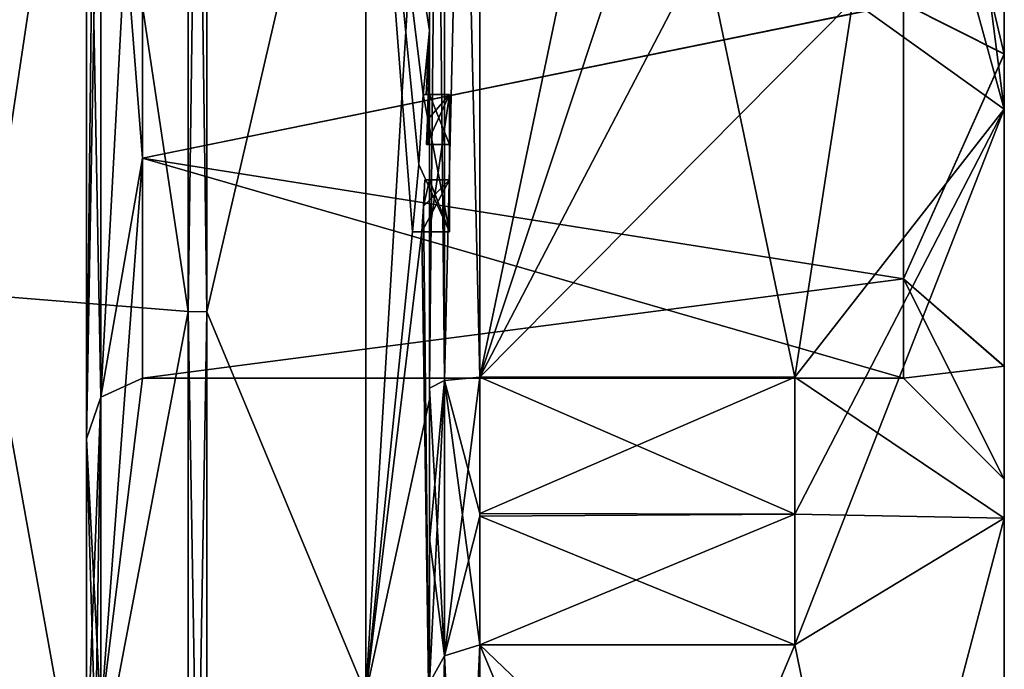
# Model space of a CAD drawing. Extents: x -23 to 470, y -2000 to 0.
# Tile 168 of 172: x 460.34 to 470.1, y -38.34 to -31.9. Entities that reach past the tile are written whole.
import ezdxf

# ---------------------------------------------------------------- set-up
doc = ezdxf.new("R2010")
doc.units = 0
doc.header["$LTSCALE"] = 64.024212
for name, color, linetype in [('1445', 7, 'CONTINUOUS'), ('1446', 7, 'CONTINUOUS'), ('1447', 7, 'CONTINUOUS'), ('1448', 7, 'CONTINUOUS'), ('1449', 7, 'CONTINUOUS'), ('1452', 7, 'CONTINUOUS'), ('1457', 7, 'CONTINUOUS'), ('1458', 7, 'CONTINUOUS'), ('1459', 7, 'CONTINUOUS'), ('1460', 7, 'CONTINUOUS'), ('1462', 7, 'CONTINUOUS'), ('1465', 7, 'CONTINUOUS'), ('1466', 7, 'CONTINUOUS'), ('1467', 7, 'CONTINUOUS'), ('1469', 7, 'CONTINUOUS'), ('1470', 7, 'CONTINUOUS'), ('1471', 7, 'CONTINUOUS'), ('1472', 7, 'CONTINUOUS'), ('1503', 7, 'CONTINUOUS'), ('1504', 7, 'CONTINUOUS'), ('1530', 7, 'CONTINUOUS'), ('1533', 7, 'CONTINUOUS'), ('1534', 7, 'CONTINUOUS'), ('1535', 7, 'CONTINUOUS'), ('1536', 7, 'CONTINUOUS'), ('1537', 7, 'CONTINUOUS'), ('1545', 7, 'CONTINUOUS'), ('1546', 7, 'CONTINUOUS'), ('1547', 7, 'CONTINUOUS'), ('1548', 7, 'CONTINUOUS'), ('1549', 7, 'CONTINUOUS'), ('1550', 7, 'CONTINUOUS'), ('1551', 7, 'CONTINUOUS'), ('1552', 7, 'CONTINUOUS'), ('1553', 7, 'CONTINUOUS'), ('1554', 7, 'CONTINUOUS'), ('1555', 7, 'CONTINUOUS'), ('1626', 7, 'CONTINUOUS'), ('1629', 7, 'CONTINUOUS'), ('1631', 7, 'CONTINUOUS'), ('1634', 7, 'CONTINUOUS')]:
    doc.layers.add(name, color=color, linetype=linetype)

msp = doc.modelspace()

# ---------------------------------------------------------------- linework, layer by layer
at = {"layer": '1445', "linetype": 'CONTINUOUS'}
for points in [[(470.1, -28.0007, 41.4499), (470.1, -19.1612, 41.8388), (470.1, -36.8388, 41.8388), (470.1, -28.0007, 41.4499)], [(470.1, -19.1612, 24.1612), (470.1, -27.9993, 24.5501), (470.1, -36.8388, 24.1612), (470.1, -19.1612, 24.1612)], [(470.1, -19.1612, 41.8388), (470.1, -23.2165, 44.5483), (470.1, -36.8388, 41.8388), (470.1, -19.1612, 41.8388)], [(470.1, -23.2165, 21.4517), (470.1, -19.1612, 24.1612), (470.1, -32.7835, 21.4517), (470.1, -23.2165, 21.4517)], [(470.1, -32.7835, 21.4517), (470.1, -19.1612, 24.1612), (470.1, -36.8388, 24.1612), (470.1, -32.7835, 21.4517)], [(470.1, -23.2165, 44.5483), (470.1, -28, 45.5), (470.1, -32.7835, 44.5483), (470.1, -23.2165, 44.5483)], [(470.1, -36.8388, 41.8388), (470.1, -23.2165, 44.5483), (470.1, -32.7835, 44.5483), (470.1, -36.8388, 41.8388)], [(470.1, -28, 20.5), (470.1, -23.2165, 21.4517), (470.1, -32.7835, 21.4517), (470.1, -28, 20.5)], [(470.1, -27.9993, 24.5501), (470.1, -32.236, 25.6886), (470.1, -36.8388, 24.1612), (470.1, -27.9993, 24.5501)], [(470.1, -32.2371, 40.3107), (470.1, -28.0007, 41.4499), (470.1, -36.8388, 41.8388), (470.1, -32.2371, 40.3107)], [(470.1, -32.236, 25.6886), (470.1, -35.3326, 28.8008), (470.1, -39.5483, 28.2165), (470.1, -32.236, 25.6886)], [(470.1, -36.8388, 24.1612), (470.1, -32.236, 25.6886), (470.1, -39.5483, 28.2165), (470.1, -36.8388, 24.1612)], [(470.1, -35.3335, 37.1977), (470.1, -32.2371, 40.3107), (470.1, -39.5483, 37.7835), (470.1, -35.3335, 37.1977)], [(470.1, -39.5483, 37.7835), (470.1, -32.2371, 40.3107), (470.1, -36.8388, 41.8388), (470.1, -39.5483, 37.7835)], [(470.1, -35.3326, 28.8008), (470.1, -36.45, 33), (470.1, -39.5483, 28.2165), (470.1, -35.3326, 28.8008)], [(470.1, -36.45, 33), (470.1, -35.3335, 37.1977), (470.1, -40.5, 33), (470.1, -36.45, 33)], [(470.1, -40.5, 33), (470.1, -35.3335, 37.1977), (470.1, -39.5483, 37.7835), (470.1, -40.5, 33)], [(470.1, -39.5483, 28.2165), (470.1, -36.45, 33), (470.1, -40.5, 33), (470.1, -39.5483, 28.2165)]]:
    msp.add_3dface(points, dxfattribs=at)
at = {"layer": '1446', "linetype": 'CONTINUOUS'}
for points in [[(464.9, -20.5597, 48.95), (464.9, -35.4403, 48.95), (468.0232, -20.5597, 48.95), (464.9, -20.5597, 48.95)], [(468.0232, -20.5597, 48.95), (464.9, -35.4403, 48.95), (468.5978, -24.2917, 48.95), (468.0232, -20.5597, 48.95)], [(468.5978, -24.2917, 48.95), (464.9, -35.4403, 48.95), (468.7857, -28, 48.95), (468.5978, -24.2917, 48.95)], [(468.7857, -28, 48.95), (464.9, -35.4403, 48.95), (468.5976, -31.7097, 48.95), (468.7857, -28, 48.95)], [(468.5976, -31.7097, 48.95), (464.9, -35.4403, 48.95), (468.0232, -35.4403, 48.95), (468.5976, -31.7097, 48.95)]]:
    msp.add_3dface(points, dxfattribs=at)
at = {"layer": '1447', "linetype": 'CONTINUOUS'}
for points in [[(464.9, -38.093, 47.4185), (464.9, -45.5332, 34.5315), (468.0232, -38.093, 47.4185), (464.9, -38.093, 47.4185)], [(468.0232, -38.093, 47.4185), (464.9, -45.5332, 34.5315), (468.7857, -41.8131, 40.975), (468.0232, -38.093, 47.4185)]]:
    msp.add_3dface(points, dxfattribs=at)
at = {"layer": '1448', "linetype": 'CONTINUOUS'}
for points in [[(464.9, -45.5332, 31.4685), (464.9, -38.093, 18.5815), (468.0232, -45.5332, 31.4685), (464.9, -45.5332, 31.4685)], [(468.0232, -45.5332, 31.4685), (464.9, -38.093, 18.5815), (468.7857, -41.8131, 25.025), (468.0232, -45.5332, 31.4685)], [(468.7857, -41.8131, 25.025), (464.9, -38.093, 18.5815), (468.0232, -38.093, 18.5815), (468.7857, -41.8131, 25.025)]]:
    msp.add_3dface(points, dxfattribs=at)
at = {"layer": '1449', "linetype": 'CONTINUOUS'}
for points in [[(464.9, -35.4403, 17.05), (464.9, -20.5597, 17.05), (468.0232, -35.4403, 17.05), (464.9, -35.4403, 17.05)], [(468.0232, -35.4403, 17.05), (464.9, -20.5597, 17.05), (468.5978, -31.7083, 17.05), (468.0232, -35.4403, 17.05)]]:
    msp.add_3dface(points, dxfattribs=at)
at = {"layer": '1452', "linetype": 'CONTINUOUS'}
for points in [[(464.4, -35.5503, 16.55), (464.4, -21.7364, 16.5), (464.4, -20.4497, 16.55), (464.4, -35.5503, 16.55)], [(464.4, -20.4497, 49.45), (464.4, -29.0506, 49.5), (464.4, -35.5503, 49.45), (464.4, -20.4497, 49.45)], [(464.4, -22.1297, 16.5), (464.4, -21.7364, 16.5), (464.4, -35.5503, 16.55), (464.4, -22.1297, 16.5)], [(464.4, -23.5648, 16.5), (464.4, -22.1297, 16.5), (464.4, -35.5503, 16.55), (464.4, -23.5648, 16.5)], [(464.4, -23.9582, 16.5), (464.4, -23.5648, 16.5), (464.4, -35.5503, 16.55), (464.4, -23.9582, 16.5)], [(464.4, -25.8781, 16.5), (464.4, -23.9582, 16.5), (464.4, -35.5503, 16.55), (464.4, -25.8781, 16.5)], [(464.4, -26.2268, 16.5), (464.4, -25.8781, 16.5), (464.4, -35.5503, 16.55), (464.4, -26.2268, 16.5)], [(464.4, -27.8639, 16.5), (464.4, -26.2268, 16.5), (464.4, -35.5503, 16.55), (464.4, -27.8639, 16.5)], [(464.4, -28.2828, 16.5), (464.4, -27.8639, 16.5), (464.4, -35.5503, 16.55), (464.4, -28.2828, 16.5)], [(464.4, -28.1257, 52.4998), (464.4, -35.6608, 50.9321), (464.4, -28.1257, 49.7828), (464.4, -28.1257, 52.4998)], [(464.4, -28.1257, 49.7828), (464.4, -35.6608, 50.9321), (464.4, -29.0506, 49.7828), (464.4, -28.1257, 49.7828)], [(464.4, -29.5882, 16.5), (464.4, -28.2828, 16.5), (464.4, -35.5503, 16.55), (464.4, -29.5882, 16.5)], [(464.4, -29.0506, 49.7828), (464.4, -35.6608, 50.9321), (464.4, -29.0506, 49.5), (464.4, -29.0506, 49.7828)], [(464.4, -29.0506, 49.5), (464.4, -35.6608, 50.9321), (464.4, -35.5503, 49.45), (464.4, -29.0506, 49.5)], [(464.4, -31.7888, 16.5), (464.4, -29.5882, 16.5), (464.4, -35.5503, 16.55), (464.4, -31.7888, 16.5)], [(464.4, -30.8597, 13.7108), (464.4, -31.7888, 16.2172), (464.4, -32.0042, 13.9156), (464.4, -30.8597, 13.7108)], [(464.4, -31.7888, 16.2172), (464.4, -31.7888, 16.5), (464.4, -32.6371, 16.5), (464.4, -31.7888, 16.2172)], [(464.4, -32.6371, 16.5), (464.4, -31.7888, 16.5), (464.4, -35.5503, 16.55), (464.4, -32.6371, 16.5)], [(464.4, -32.0042, 13.9156), (464.4, -31.7888, 16.2172), (464.4, -32.6371, 16.5), (464.4, -32.0042, 13.9156)], [(464.4, -33.1347, 14.1882), (464.4, -32.0042, 13.9156), (464.4, -33.1347, 16.196), (464.4, -33.1347, 14.1882)], [(464.4, -33.1347, 16.196), (464.4, -32.0042, 13.9156), (464.4, -32.6371, 16.196), (464.4, -33.1347, 16.196)], [(464.4, -32.6371, 16.196), (464.4, -32.0042, 13.9156), (464.4, -32.6371, 16.5), (464.4, -32.6371, 16.196)], [(464.4, -34, 16.5), (464.4, -32.6371, 16.5), (464.4, -35.5503, 16.55), (464.4, -34, 16.5)], [(464.4, -33.4833, 16.196), (464.4, -34, 16.196), (464.4, -33.4833, 14.2868), (464.4, -33.4833, 16.196)], [(464.4, -33.4833, 14.2868), (464.4, -34, 16.196), (464.4, -35.5503, 16.55), (464.4, -33.4833, 14.2868)], [(464.4, -39.1573, 17.0074), (464.4, -33.4833, 14.2868), (464.4, -38.471, 18.2362), (464.4, -39.1573, 17.0074)], [(464.4, -38.471, 18.2362), (464.4, -33.4833, 14.2868), (464.4, -37.0705, 17.337), (464.4, -38.471, 18.2362)], [(464.4, -37.0705, 17.337), (464.4, -33.4833, 14.2868), (464.4, -35.5503, 16.55), (464.4, -37.0705, 17.337)], [(464.4, -34, 16.196), (464.4, -34, 16.5), (464.4, -35.5503, 16.55), (464.4, -34, 16.196)], [(464.4, -35.5503, 49.45), (464.4, -35.6608, 50.9321), (464.4, -37.0392, 48.6813), (464.4, -35.5503, 49.45)], [(464.4, -35.6608, 50.9321), (464.4, -42.0038, 46.5699), (464.4, -37.0392, 48.6813), (464.4, -35.6608, 50.9321)], [(464.4, -37.0392, 48.6813), (464.4, -42.0038, 46.5699), (464.4, -38.471, 47.7638), (464.4, -37.0392, 48.6813)]]:
    msp.add_3dface(points, dxfattribs=at)
at = {"layer": '1457', "linetype": 'CONTINUOUS'}
for points in [[(462.1949, -34.793, 53.9066), (463.7698, -28, 54.1594), (462.1949, -21.207, 53.9066), (462.1949, -34.793, 53.9066)], [(463.7698, -38.5797, 51.3246), (463.7698, -28, 54.1594), (462.1949, -34.793, 53.9066), (463.7698, -38.5797, 51.3246)], [(463.7698, -38.5797, 51.3246), (464.4, -28.1257, 52.4998), (463.7698, -28, 54.1594), (463.7698, -38.5797, 51.3246)], [(464.4, -35.6608, 50.9321), (464.4, -28.1257, 52.4998), (463.7698, -38.5797, 51.3246), (464.4, -35.6608, 50.9321)], [(462.1949, -45.7843, 45.921), (463.7698, -38.5797, 51.3246), (462.1949, -34.793, 53.9066), (462.1949, -45.7843, 45.921)], [(464.4, -42.0038, 46.5699), (464.4, -35.6608, 50.9321), (463.7698, -38.5797, 51.3246), (464.4, -42.0038, 46.5699)]]:
    msp.add_3dface(points, dxfattribs=at)
at = {"layer": '1458', "linetype": 'CONTINUOUS'}
for points in [[(462.1949, -21.207, 12.0934), (463.7698, -28, 11.8406), (462.1949, -34.793, 12.0934), (462.1949, -21.207, 12.0934)], [(463.7698, -28, 11.8406), (463.7698, -38.5797, 14.6754), (462.1949, -34.793, 12.0934), (463.7698, -28, 11.8406)], [(463.7698, -28, 11.8406), (464.4, -32.0042, 13.9156), (464.3401, -32.6371, 13.5), (463.7698, -28, 11.8406)], [(464.4, -32.0042, 13.9156), (463.7698, -28, 11.8406), (464.3913, -30.8597, 13.5), (464.4, -32.0042, 13.9156)], [(463.7698, -38.5797, 14.6754), (463.7698, -28, 11.8406), (464.2315, -34, 13.5), (463.7698, -38.5797, 14.6754)], [(464.2315, -34, 13.5), (463.7698, -28, 11.8406), (464.2952, -33.3336, 13.5), (464.2315, -34, 13.5)], [(464.2952, -33.3336, 13.5), (463.7698, -28, 11.8406), (464.3401, -32.6371, 13.5), (464.2952, -33.3336, 13.5)], [(464.4, -30.8597, 13.7108), (464.4, -32.0042, 13.9156), (464.3913, -30.8597, 13.5), (464.4, -30.8597, 13.7108)], [(464.3401, -32.6371, 13.5), (464.4, -32.0042, 13.9156), (464.3683, -32.6371, 13.6512), (464.3401, -32.6371, 13.5)], [(464.3683, -32.6371, 13.6512), (464.4, -32.0042, 13.9156), (464.3877, -32.6371, 13.804), (464.3683, -32.6371, 13.6512)], [(464.4, -32.0042, 13.9156), (464.4, -33.1347, 14.1882), (464.3877, -32.6371, 13.804), (464.4, -32.0042, 13.9156)], [(464.3877, -32.6371, 13.804), (464.4, -33.1347, 14.1882), (464.3809, -32.8877, 13.804), (464.3877, -32.6371, 13.804)], [(464.3723, -33.1347, 13.804), (464.3809, -32.8877, 13.804), (464.3931, -33.1347, 13.9954), (464.3723, -33.1347, 13.804)], [(464.3809, -32.8877, 13.804), (464.4, -33.1347, 14.1882), (464.3931, -33.1347, 13.9954), (464.3809, -32.8877, 13.804)], [(464.4, -33.4833, 14.2868), (464.4, -39.1573, 17.0074), (464.3417, -33.7438, 13.804), (464.4, -33.4833, 14.2868)], [(464.3566, -33.4833, 13.804), (464.4, -33.4833, 14.2868), (464.3417, -33.7438, 13.804), (464.3566, -33.4833, 13.804)], [(464.3891, -33.4833, 14.044), (464.4, -33.4833, 14.2868), (464.3566, -33.4833, 13.804), (464.3891, -33.4833, 14.044)], [(464.3417, -33.7438, 13.804), (464.4, -39.1573, 17.0074), (464.324, -34, 13.804), (464.3417, -33.7438, 13.804)], [(464.4, -39.1573, 17.0074), (463.7698, -38.5797, 14.6754), (464.324, -34, 13.804), (464.4, -39.1573, 17.0074)], [(464.324, -34, 13.804), (463.7698, -38.5797, 14.6754), (464.2315, -34, 13.5), (464.324, -34, 13.804)], [(464.2821, -34, 13.6503), (464.324, -34, 13.804), (464.2315, -34, 13.5), (464.2821, -34, 13.6503)], [(462.1949, -34.793, 12.0934), (463.7698, -38.5797, 14.6754), (462.1949, -45.7843, 20.079), (462.1949, -34.793, 12.0934)]]:
    msp.add_3dface(points, dxfattribs=at)
at = {"layer": '1459', "linetype": 'CONTINUOUS'}
for points in [[(462.0094, -34.789, 12.1055), (460, -21.3726, 12.6059), (462.0094, -21.211, 12.1055), (462.0094, -34.789, 12.1055)], [(460, -34.6274, 12.6059), (460, -21.3726, 12.6059), (462.0094, -34.789, 12.1055), (460, -34.6274, 12.6059)], [(460, -45.3483, 20.3954), (460, -34.6274, 12.6059), (462.0094, -45.7739, 20.0865), (460, -45.3483, 20.3954)], [(462.0094, -45.7739, 20.0865), (460, -34.6274, 12.6059), (462.0094, -34.789, 12.1055), (462.0094, -45.7739, 20.0865)]]:
    msp.add_3dface(points, dxfattribs=at)
at = {"layer": '1460', "linetype": 'CONTINUOUS'}
for points in [[(460, -21.3726, 53.3941), (460, -34.6274, 53.3941), (462.0094, -21.211, 53.8945), (460, -21.3726, 53.3941)], [(462.0094, -21.211, 53.8945), (460, -34.6274, 53.3941), (462.0094, -34.789, 53.8945), (462.0094, -21.211, 53.8945)], [(460, -34.6274, 53.3941), (460, -45.3483, 45.6046), (462.0094, -34.789, 53.8945), (460, -34.6274, 53.3941)], [(462.0094, -34.789, 53.8945), (460, -45.3483, 45.6046), (462.0094, -45.7739, 45.9135), (462.0094, -34.789, 53.8945)]]:
    msp.add_3dface(points, dxfattribs=at)
at = {"layer": '1462', "linetype": 'CONTINUOUS'}
for points in [[(461.5562, -28, 40.45), (461.5562, -33.2679, 38.2679), (461.1443, -28, 43.8047), (461.5562, -28, 40.45)], [(461.1443, -28, 43.8047), (461.5562, -33.2679, 38.2679), (461.1443, -35.64, 40.6401), (461.1443, -28, 43.8047)], [(461.5562, -33.2679, 27.7321), (461.5562, -28, 25.55), (461.1443, -35.64, 25.3599), (461.5562, -33.2679, 27.7321)], [(461.5562, -28, 25.55), (461.1443, -28, 22.1953), (461.1443, -35.64, 25.3599), (461.5562, -28, 25.55)], [(461.5562, -33.2679, 38.2679), (461.5562, -35.45, 33), (461.1443, -35.64, 40.6401), (461.5562, -33.2679, 38.2679)], [(461.5562, -35.45, 33), (461.5562, -33.2679, 27.7321), (461.1443, -38.8047, 33), (461.5562, -35.45, 33)], [(461.1443, -38.8047, 33), (461.5562, -33.2679, 27.7321), (461.1443, -35.64, 25.3599), (461.1443, -38.8047, 33)], [(461.1443, -35.64, 40.6401), (461.5562, -35.45, 33), (461.1443, -38.8047, 33), (461.1443, -35.64, 40.6401)]]:
    msp.add_3dface(points, dxfattribs=at)
at = {"layer": '1465', "linetype": 'CONTINUOUS'}
for points in [[(462.1949, -34.793, 53.9066), (462.1949, -21.207, 53.9066), (462.0094, -34.789, 53.8945), (462.1949, -34.793, 53.9066)], [(462.1949, -21.207, 53.9066), (462.0094, -21.211, 53.8945), (462.0094, -34.789, 53.8945), (462.1949, -21.207, 53.9066)], [(462.1949, -34.793, 53.9066), (462.0094, -34.789, 53.8945), (462.0094, -45.7739, 45.9135), (462.1949, -34.793, 53.9066)], [(462.1949, -45.7843, 45.921), (462.1949, -34.793, 53.9066), (462.0094, -45.7739, 45.9135), (462.1949, -45.7843, 45.921)]]:
    msp.add_3dface(points, dxfattribs=at)
at = {"layer": '1466', "linetype": 'CONTINUOUS'}
for points in [[(462.1949, -21.207, 12.0934), (462.1949, -34.793, 12.0934), (462.0094, -21.211, 12.1055), (462.1949, -21.207, 12.0934)], [(462.1949, -34.793, 12.0934), (462.0094, -34.789, 12.1055), (462.0094, -21.211, 12.1055), (462.1949, -34.793, 12.0934)], [(462.1949, -34.793, 12.0934), (462.1949, -45.7843, 20.079), (462.0094, -34.789, 12.1055), (462.1949, -34.793, 12.0934)], [(462.1949, -45.7843, 20.079), (462.0094, -45.7739, 20.0865), (462.0094, -34.789, 12.1055), (462.1949, -45.7843, 20.079)]]:
    msp.add_3dface(points, dxfattribs=at)
at = {"layer": '1467', "linetype": 'CONTINUOUS'}
for points in [[(470.1, -32.7835, 44.5483), (470.1, -28, 45.5), (468.5976, -31.7097, 48.95), (470.1, -32.7835, 44.5483)], [(470.1, -32.7835, 21.4517), (468.5978, -31.7083, 17.05), (468.7857, -28, 17.05), (470.1, -32.7835, 21.4517)], [(470.1, -32.7835, 21.4517), (468.7857, -28, 17.05), (469.4827, -28, 18.7598), (470.1, -32.7835, 21.4517)], [(470.1, -28, 20.5), (470.1, -32.7835, 21.4517), (469.4827, -28, 18.7598), (470.1, -28, 20.5)], [(470.1, -32.7835, 21.4517), (468.0232, -35.4403, 17.05), (468.5978, -31.7083, 17.05), (470.1, -32.7835, 21.4517)], [(470.1, -32.7835, 44.5483), (468.5976, -31.7097, 48.95), (468.0232, -35.4403, 48.95), (470.1, -32.7835, 44.5483)], [(470.1, -32.7835, 21.4517), (470.1, -36.8388, 24.1612), (468.0232, -35.4403, 17.05), (470.1, -32.7835, 21.4517)], [(470.1, -36.8388, 41.8388), (470.1, -32.7835, 44.5483), (468.0232, -38.093, 47.4185), (470.1, -36.8388, 41.8388)], [(470.1, -32.7835, 44.5483), (468.0232, -35.4403, 48.95), (468.0232, -36.8, 48.242), (470.1, -32.7835, 44.5483)], [(468.0232, -38.093, 47.4185), (470.1, -32.7835, 44.5483), (468.0232, -36.8, 48.242), (468.0232, -38.093, 47.4185)], [(468.0232, -35.4403, 17.05), (470.1, -36.8388, 24.1612), (468.0232, -36.8, 17.758), (468.0232, -35.4403, 17.05)], [(470.1, -36.8388, 24.1612), (468.0232, -38.093, 18.5815), (468.0232, -36.8, 17.758), (470.1, -36.8388, 24.1612)], [(470.1, -36.8388, 24.1612), (468.7857, -41.8131, 25.025), (468.0232, -38.093, 18.5815), (470.1, -36.8388, 24.1612)], [(470.1, -36.8388, 41.8388), (468.0232, -38.093, 47.4185), (468.7857, -41.8131, 40.975), (470.1, -36.8388, 41.8388)], [(470.1, -36.8388, 24.1612), (470.1, -39.5483, 28.2165), (468.7857, -41.8131, 25.025), (470.1, -36.8388, 24.1612)], [(470.1, -39.5483, 37.7835), (470.1, -36.8388, 41.8388), (468.7857, -41.8131, 40.975), (470.1, -39.5483, 37.7835)]]:
    msp.add_3dface(points, dxfattribs=at)
at = {"layer": '1469', "linetype": 'CONTINUOUS'}
for points in [[(461.5562, -33.2679, 38.2679), (461.5562, -28, 40.45), (469.1, -31.7352, 39.446), (461.5562, -33.2679, 38.2679)], [(469.1, -34.4651, 36.7021), (461.5562, -33.2679, 38.2679), (469.1, -31.7352, 39.446), (469.1, -34.4651, 36.7021)], [(461.5562, -35.45, 33), (461.5562, -33.2679, 38.2679), (469.1, -35.45, 33), (461.5562, -35.45, 33)], [(469.1, -35.45, 33), (461.5562, -33.2679, 38.2679), (469.1, -34.4651, 36.7021), (469.1, -35.45, 33)]]:
    msp.add_3dface(points, dxfattribs=at)
at = {"layer": '1470', "linetype": 'CONTINUOUS'}
for points in [[(461.5562, -33.2679, 27.7321), (469.1, -31.7337, 26.5532), (461.5562, -28, 25.55), (461.5562, -33.2679, 27.7321)], [(469.1, -34.4641, 29.2962), (469.1, -31.7337, 26.5532), (461.5562, -33.2679, 27.7321), (469.1, -34.4641, 29.2962)], [(461.5562, -35.45, 33), (469.1, -34.4641, 29.2962), (461.5562, -33.2679, 27.7321), (461.5562, -35.45, 33)], [(461.5562, -35.45, 33), (469.1, -35.45, 33), (469.1, -34.4641, 29.2962), (461.5562, -35.45, 33)]]:
    msp.add_3dface(points, dxfattribs=at)
at = {"layer": '1471', "linetype": 'CONTINUOUS'}
for points in [[(470.1, -28.0007, 41.4499), (470.1, -32.2371, 40.3107), (469.1, -28.0008, 40.45), (470.1, -28.0007, 41.4499)], [(470.1, -32.2371, 40.3107), (469.1, -31.7352, 39.446), (469.1, -28.0008, 40.45), (470.1, -32.2371, 40.3107)], [(470.1, -32.2371, 40.3107), (469.1, -34.4651, 36.7021), (469.1, -31.7352, 39.446), (470.1, -32.2371, 40.3107)], [(470.1, -32.2371, 40.3107), (470.1, -35.3335, 37.1977), (469.1, -34.4651, 36.7021), (470.1, -32.2371, 40.3107)], [(470.1, -35.3335, 37.1977), (470.1, -36.45, 33), (469.1, -34.4651, 36.7021), (470.1, -35.3335, 37.1977)], [(470.1, -36.45, 33), (469.1, -35.45, 33), (469.1, -34.4651, 36.7021), (470.1, -36.45, 33)]]:
    msp.add_3dface(points, dxfattribs=at)
at = {"layer": '1472', "linetype": 'CONTINUOUS'}
for points in [[(470.1, -32.236, 25.6886), (470.1, -27.9993, 24.5501), (469.1, -31.7337, 26.5532), (470.1, -32.236, 25.6886)], [(470.1, -32.236, 25.6886), (469.1, -31.7337, 26.5532), (469.1, -34.4641, 29.2962), (470.1, -32.236, 25.6886)], [(470.1, -35.3326, 28.8008), (470.1, -32.236, 25.6886), (469.1, -34.4641, 29.2962), (470.1, -35.3326, 28.8008)], [(469.1, -35.45, 33), (470.1, -35.3326, 28.8008), (469.1, -34.4641, 29.2962), (469.1, -35.45, 33)], [(470.1, -36.45, 33), (470.1, -35.3326, 28.8008), (469.1, -35.45, 33), (470.1, -36.45, 33)]]:
    msp.add_3dface(points, dxfattribs=at)
at = {"layer": '1503', "linetype": 'CONTINUOUS'}
for points in [[(464.6, -32.6371, 13.5), (464.6, -32.6371, 13.804), (464.6, -33.1347, 13.804), (464.6, -32.6371, 13.5)], [(464.6, -34, 13.5), (464.6, -32.6371, 13.5), (464.6, -34, 13.804), (464.6, -34, 13.5)], [(464.6, -34, 13.804), (464.6, -32.6371, 13.5), (464.6, -33.4833, 13.804), (464.6, -34, 13.804)], [(464.6, -33.4833, 13.804), (464.6, -32.6371, 13.5), (464.6, -33.1347, 13.804), (464.6, -33.4833, 13.804)], [(464.6, -32.6371, 16.5), (464.6, -34, 16.5), (464.6, -32.6371, 16.196), (464.6, -32.6371, 16.5)], [(464.6, -32.6371, 16.196), (464.6, -34, 16.5), (464.6, -33.1347, 16.196), (464.6, -32.6371, 16.196)], [(464.6, -33.4833, 16.196), (464.6, -33.4833, 13.804), (464.6, -33.1347, 13.804), (464.6, -33.4833, 16.196)], [(464.6, -34, 16.5), (464.6, -33.4833, 16.196), (464.6, -33.1347, 16.196), (464.6, -34, 16.5)], [(464.6, -33.1347, 16.196), (464.6, -33.4833, 16.196), (464.6, -33.1347, 13.804), (464.6, -33.1347, 16.196)], [(464.6, -34, 16.196), (464.6, -33.4833, 16.196), (464.6, -34, 16.5), (464.6, -34, 16.196)]]:
    msp.add_3dface(points, dxfattribs=at)
at = {"layer": '1504', "linetype": 'CONTINUOUS'}
for points in [[(464.3401, -32.6371, 13.5), (464.3683, -32.6371, 13.6512), (464.6, -32.6371, 13.5), (464.3401, -32.6371, 13.5)], [(464.3683, -32.6371, 13.6512), (464.3877, -32.6371, 13.804), (464.6, -32.6371, 13.5), (464.3683, -32.6371, 13.6512)], [(464.3877, -32.6371, 13.804), (464.6, -32.6371, 13.804), (464.6, -32.6371, 13.5), (464.3877, -32.6371, 13.804)]]:
    msp.add_3dface(points, dxfattribs=at)
at = {"layer": '1530', "linetype": 'CONTINUOUS'}
for points in [[(464.4, -35.5503, 16.55), (464.4, -20.4497, 16.55), (464.549, -20.5279, 16.906), (464.4, -35.5503, 16.55)], [(464.4, -35.5503, 16.55), (464.549, -20.5279, 16.906), (464.549, -35.4721, 16.906), (464.4, -35.5503, 16.55)], [(464.549, -20.5279, 16.906), (464.9, -20.5597, 17.05), (464.549, -35.4721, 16.906), (464.549, -20.5279, 16.906)], [(464.9, -20.5597, 17.05), (464.9, -35.4403, 17.05), (464.549, -35.4721, 16.906), (464.9, -20.5597, 17.05)]]:
    msp.add_3dface(points, dxfattribs=at)
at = {"layer": '1533', "linetype": 'CONTINUOUS'}
for points in [[(464.4, -20.4497, 49.45), (464.4, -35.5503, 49.45), (464.549, -35.4721, 49.094), (464.4, -20.4497, 49.45)], [(464.4, -20.4497, 49.45), (464.549, -35.4721, 49.094), (464.549, -20.5279, 49.094), (464.4, -20.4497, 49.45)], [(464.9, -35.4403, 48.95), (464.9, -20.5597, 48.95), (464.549, -20.5279, 49.094), (464.9, -35.4403, 48.95)], [(464.549, -35.4721, 49.094), (464.9, -35.4403, 48.95), (464.549, -20.5279, 49.094), (464.549, -35.4721, 49.094)]]:
    msp.add_3dface(points, dxfattribs=at)
at = {"layer": '1534', "linetype": 'CONTINUOUS'}
for points in [[(464.9, -45.5332, 34.5315), (464.9, -38.093, 47.4185), (464.549, -38.2017, 47.518), (464.9, -45.5332, 34.5315)], [(464.4, -38.471, 47.7638), (464.549, -45.6738, 34.5759), (464.549, -38.2017, 47.518), (464.4, -38.471, 47.7638)], [(464.549, -45.6738, 34.5759), (464.9, -45.5332, 34.5315), (464.549, -38.2017, 47.518), (464.549, -45.6738, 34.5759)]]:
    msp.add_3dface(points, dxfattribs=at)
at = {"layer": '1535', "linetype": 'CONTINUOUS'}
for points in [[(464.9, -38.093, 18.5815), (464.9, -45.5332, 31.4685), (464.549, -45.6738, 31.4241), (464.9, -38.093, 18.5815)], [(464.549, -38.2017, 18.482), (464.9, -38.093, 18.5815), (464.549, -45.6738, 31.4241), (464.549, -38.2017, 18.482)], [(464.4, -46.0213, 31.3138), (464.4, -38.471, 18.2362), (464.549, -38.2017, 18.482), (464.4, -46.0213, 31.3138)], [(464.4, -46.0213, 31.3138), (464.549, -38.2017, 18.482), (464.549, -45.6738, 31.4241), (464.4, -46.0213, 31.3138)]]:
    msp.add_3dface(points, dxfattribs=at)
at = {"layer": '1536', "linetype": 'CONTINUOUS'}
for points in [[(461.1443, -28, 43.8047), (461.1443, -35.64, 40.6401), (461, -27.9994, 44.3876), (461.1443, -28, 43.8047)], [(461, -27.9994, 44.3876), (461.1443, -35.64, 40.6401), (461, -36.0517, 41.0528), (461, -27.9994, 44.3876)], [(461.1443, -35.64, 40.6401), (461.1443, -38.8047, 33), (461, -36.0517, 41.0528), (461.1443, -35.64, 40.6401)], [(461.1443, -38.8047, 33), (461.0897, -39.1005, 33), (461, -36.0517, 41.0528), (461.1443, -38.8047, 33)], [(461.0897, -39.1005, 33), (461, -39.3877, 33), (461, -36.0517, 41.0528), (461.0897, -39.1005, 33)]]:
    msp.add_3dface(points, dxfattribs=at)
at = {"layer": '1537', "linetype": 'CONTINUOUS'}
for points in [[(461.1443, -35.64, 25.3599), (461.1443, -28, 22.1953), (461, -36.0523, 24.9477), (461.1443, -35.64, 25.3599)], [(461, -36.0523, 24.9477), (461.1443, -28, 22.1953), (461.0897, -28, 21.8995), (461, -36.0523, 24.9477)], [(461, -28, 21.6123), (461, -36.0523, 24.9477), (461.0897, -28, 21.8995), (461, -28, 21.6123)], [(461, -39.3877, 33), (461.1443, -35.64, 25.3599), (461, -36.0523, 24.9477), (461, -39.3877, 33)], [(461.1443, -35.64, 25.3599), (461, -39.3877, 33), (461.0897, -39.1005, 33), (461.1443, -35.64, 25.3599)], [(461.1443, -38.8047, 33), (461.1443, -35.64, 25.3599), (461.0897, -39.1005, 33), (461.1443, -38.8047, 33)]]:
    msp.add_3dface(points, dxfattribs=at)
at = {"layer": '1545', "linetype": 'CONTINUOUS'}
for points in [[(464.3809, -32.8877, 13.804), (464.3723, -33.1347, 13.804), (464.6, -32.6371, 13.804), (464.3809, -32.8877, 13.804)], [(464.6, -32.6371, 13.804), (464.3723, -33.1347, 13.804), (464.6, -33.1347, 13.804), (464.6, -32.6371, 13.804)], [(464.3877, -32.6371, 13.804), (464.3809, -32.8877, 13.804), (464.6, -32.6371, 13.804), (464.3877, -32.6371, 13.804)]]:
    msp.add_3dface(points, dxfattribs=at)
at = {"layer": '1546', "linetype": 'CONTINUOUS'}
for points in [[(464.3723, -33.1347, 13.804), (464.3931, -33.1347, 13.9954), (464.6, -33.1347, 13.804), (464.3723, -33.1347, 13.804)], [(464.3931, -33.1347, 13.9954), (464.4, -33.1347, 14.1882), (464.6, -33.1347, 13.804), (464.3931, -33.1347, 13.9954)], [(464.4, -33.1347, 14.1882), (464.4, -33.1347, 16.196), (464.6, -33.1347, 13.804), (464.4, -33.1347, 14.1882)], [(464.4, -33.1347, 16.196), (464.6, -33.1347, 16.196), (464.6, -33.1347, 13.804), (464.4, -33.1347, 16.196)]]:
    msp.add_3dface(points, dxfattribs=at)
at = {"layer": '1547', "linetype": 'CONTINUOUS'}
for points in [[(464.4, -33.1347, 16.196), (464.4, -32.6371, 16.196), (464.6, -33.1347, 16.196), (464.4, -33.1347, 16.196)], [(464.4, -32.6371, 16.196), (464.6, -32.6371, 16.196), (464.6, -33.1347, 16.196), (464.4, -32.6371, 16.196)]]:
    msp.add_3dface(points, dxfattribs=at)
at = {"layer": '1548', "linetype": 'CONTINUOUS'}
for points in [[(464.4, -32.6371, 16.196), (464.4, -32.6371, 16.5), (464.6, -32.6371, 16.196), (464.4, -32.6371, 16.196)], [(464.4, -32.6371, 16.5), (464.6, -32.6371, 16.5), (464.6, -32.6371, 16.196), (464.4, -32.6371, 16.5)]]:
    msp.add_3dface(points, dxfattribs=at)
at = {"layer": '1549', "linetype": 'CONTINUOUS'}
for points in [[(464.4, -32.6371, 16.5), (464.4, -34, 16.5), (464.6, -32.6371, 16.5), (464.4, -32.6371, 16.5)], [(464.4, -34, 16.5), (464.6, -34, 16.5), (464.6, -32.6371, 16.5), (464.4, -34, 16.5)]]:
    msp.add_3dface(points, dxfattribs=at)
at = {"layer": '1550', "linetype": 'CONTINUOUS'}
for points in [[(464.4, -34, 16.5), (464.4, -34, 16.196), (464.6, -34, 16.5), (464.4, -34, 16.5)], [(464.4, -34, 16.196), (464.6, -34, 16.196), (464.6, -34, 16.5), (464.4, -34, 16.196)]]:
    msp.add_3dface(points, dxfattribs=at)
at = {"layer": '1551', "linetype": 'CONTINUOUS'}
for points in [[(464.4, -34, 16.196), (464.4, -33.4833, 16.196), (464.6, -34, 16.196), (464.4, -34, 16.196)], [(464.4, -33.4833, 16.196), (464.6, -33.4833, 16.196), (464.6, -34, 16.196), (464.4, -33.4833, 16.196)]]:
    msp.add_3dface(points, dxfattribs=at)
at = {"layer": '1552', "linetype": 'CONTINUOUS'}
for points in [[(464.3891, -33.4833, 14.044), (464.3566, -33.4833, 13.804), (464.6, -33.4833, 13.804), (464.3891, -33.4833, 14.044)], [(464.4, -33.4833, 14.2868), (464.3891, -33.4833, 14.044), (464.6, -33.4833, 16.196), (464.4, -33.4833, 14.2868)], [(464.3891, -33.4833, 14.044), (464.6, -33.4833, 13.804), (464.6, -33.4833, 16.196), (464.3891, -33.4833, 14.044)], [(464.4, -33.4833, 16.196), (464.4, -33.4833, 14.2868), (464.6, -33.4833, 16.196), (464.4, -33.4833, 16.196)]]:
    msp.add_3dface(points, dxfattribs=at)
at = {"layer": '1553', "linetype": 'CONTINUOUS'}
for points in [[(464.3417, -33.7438, 13.804), (464.324, -34, 13.804), (464.6, -33.4833, 13.804), (464.3417, -33.7438, 13.804)], [(464.324, -34, 13.804), (464.6, -34, 13.804), (464.6, -33.4833, 13.804), (464.324, -34, 13.804)], [(464.3566, -33.4833, 13.804), (464.3417, -33.7438, 13.804), (464.6, -33.4833, 13.804), (464.3566, -33.4833, 13.804)]]:
    msp.add_3dface(points, dxfattribs=at)
at = {"layer": '1554', "linetype": 'CONTINUOUS'}
for points in [[(464.2821, -34, 13.6503), (464.2315, -34, 13.5), (464.6, -34, 13.5), (464.2821, -34, 13.6503)], [(464.324, -34, 13.804), (464.2821, -34, 13.6503), (464.6, -34, 13.5), (464.324, -34, 13.804)], [(464.324, -34, 13.804), (464.6, -34, 13.5), (464.6, -34, 13.804), (464.324, -34, 13.804)]]:
    msp.add_3dface(points, dxfattribs=at)
at = {"layer": '1555', "linetype": 'CONTINUOUS'}
for points in [[(464.2952, -33.3336, 13.5), (464.3401, -32.6371, 13.5), (464.6, -34, 13.5), (464.2952, -33.3336, 13.5)], [(464.3401, -32.6371, 13.5), (464.6, -32.6371, 13.5), (464.6, -34, 13.5), (464.3401, -32.6371, 13.5)], [(464.2315, -34, 13.5), (464.2952, -33.3336, 13.5), (464.6, -34, 13.5), (464.2315, -34, 13.5)]]:
    msp.add_3dface(points, dxfattribs=at)
at = {"layer": '1626', "linetype": 'CONTINUOUS'}
for points in [[(468.0232, -35.4403, 48.95), (464.9, -35.4403, 48.95), (464.9, -36.7905, 48.2475), (468.0232, -35.4403, 48.95)], [(468.0232, -36.8, 48.242), (468.0232, -35.4403, 48.95), (464.9, -36.7905, 48.2475), (468.0232, -36.8, 48.242)], [(464.9, -35.4403, 17.05), (468.0232, -35.4403, 17.05), (468.0232, -36.8, 17.758), (464.9, -35.4403, 17.05)], [(464.9, -35.4403, 17.05), (468.0232, -36.8, 17.758), (464.9, -36.8189, 17.7689), (464.9, -35.4403, 17.05)], [(464.9, -38.093, 47.4185), (468.0232, -36.8, 48.242), (464.9, -36.7905, 48.2475), (464.9, -38.093, 47.4185)], [(464.9, -38.093, 47.4185), (468.0232, -38.093, 47.4185), (468.0232, -36.8, 48.242), (464.9, -38.093, 47.4185)], [(468.0232, -36.8, 17.758), (468.0232, -38.093, 18.5815), (464.9, -36.8189, 17.7689), (468.0232, -36.8, 17.758)], [(468.0232, -38.093, 18.5815), (464.9, -38.093, 18.5815), (464.9, -36.8189, 17.7689), (468.0232, -38.093, 18.5815)]]:
    msp.add_3dface(points, dxfattribs=at)
at = {"layer": '1629', "linetype": 'CONTINUOUS'}
for points in [[(464.4, -35.5503, 49.45), (464.549, -38.2017, 47.518), (464.549, -35.4721, 49.094), (464.4, -35.5503, 49.45)], [(464.9, -36.7905, 48.2475), (464.9, -35.4403, 48.95), (464.549, -35.4721, 49.094), (464.9, -36.7905, 48.2475)], [(464.9, -38.093, 47.4185), (464.9, -36.7905, 48.2475), (464.549, -35.4721, 49.094), (464.9, -38.093, 47.4185)], [(464.549, -38.2017, 47.518), (464.9, -38.093, 47.4185), (464.549, -35.4721, 49.094), (464.549, -38.2017, 47.518)], [(464.4, -35.5503, 49.45), (464.4, -37.0392, 48.6813), (464.549, -38.2017, 47.518), (464.4, -35.5503, 49.45)], [(464.4, -37.0392, 48.6813), (464.4, -38.471, 47.7638), (464.549, -38.2017, 47.518), (464.4, -37.0392, 48.6813)]]:
    msp.add_3dface(points, dxfattribs=at)
at = {"layer": '1631', "linetype": 'CONTINUOUS'}
for points in [[(464.4, -38.471, 18.2362), (464.4, -37.0705, 17.337), (464.549, -35.4721, 16.906), (464.4, -38.471, 18.2362)], [(464.4, -38.471, 18.2362), (464.549, -35.4721, 16.906), (464.549, -38.2017, 18.482), (464.4, -38.471, 18.2362)], [(464.4, -37.0705, 17.337), (464.4, -35.5503, 16.55), (464.549, -35.4721, 16.906), (464.4, -37.0705, 17.337)], [(464.9, -35.4403, 17.05), (464.9, -36.8189, 17.7689), (464.549, -38.2017, 18.482), (464.9, -35.4403, 17.05)], [(464.549, -35.4721, 16.906), (464.9, -35.4403, 17.05), (464.549, -38.2017, 18.482), (464.549, -35.4721, 16.906)], [(464.9, -36.8189, 17.7689), (464.9, -38.093, 18.5815), (464.549, -38.2017, 18.482), (464.9, -36.8189, 17.7689)]]:
    msp.add_3dface(points, dxfattribs=at)
at = {"layer": '1634', "linetype": 'CONTINUOUS'}
for points in [[(461, -39.3877, 33), (461, -19.9472, 24.9483), (461, -16.6124, 33.0006), (461, -39.3877, 33)], [(461, -39.3877, 33), (461, -16.6124, 33.0006), (461, -19.9478, 41.0522), (461, -39.3877, 33)], [(461, -39.3877, 33), (461, -36.0523, 24.9477), (461, -19.9472, 24.9483), (461, -39.3877, 33)], [(461, -36.0523, 24.9477), (461, -28, 21.6123), (461, -19.9472, 24.9483), (461, -36.0523, 24.9477)], [(461, -39.3877, 33), (461, -19.9478, 41.0522), (461, -36.0517, 41.0528), (461, -39.3877, 33)], [(461, -19.9478, 41.0522), (461, -27.9994, 44.3876), (461, -36.0517, 41.0528), (461, -19.9478, 41.0522)]]:
    msp.add_3dface(points, dxfattribs=at)

doc.saveas('drawing.dxf')
